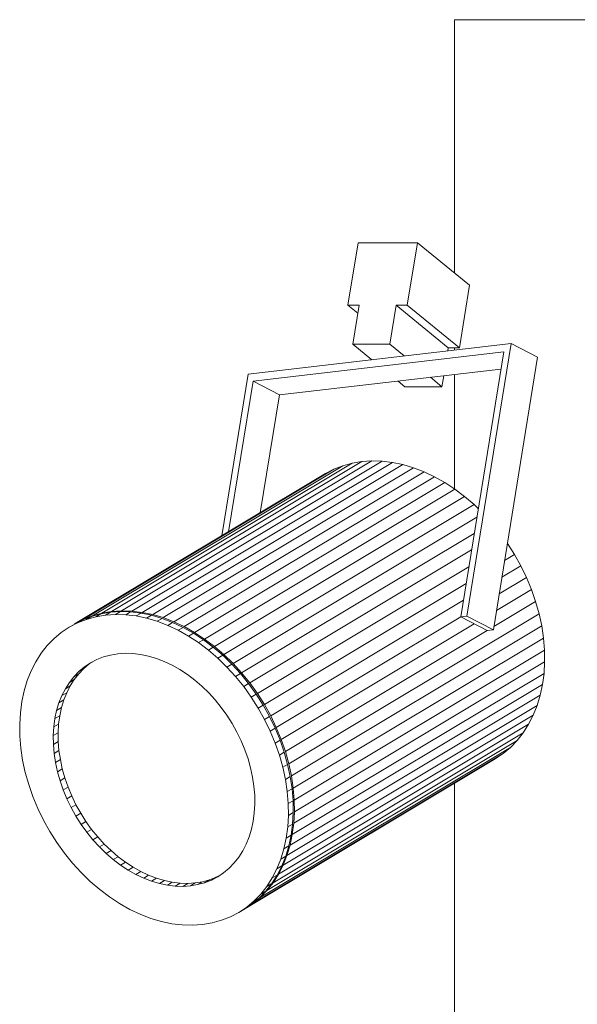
# Model space of a CAD drawing. Header units: millimetres. Extents: x 641988563 to 642234695, y 6457251462 to 6457368821.
# Tile 212 of 223: x 642203155 to 642203289, y 6457260260 to 6457260497. Entities that reach past the tile are written whole.
import ezdxf

# ---------------------------------------------------------------- set-up
doc = ezdxf.new("R2010")
doc.units = ezdxf.units.MM
doc.header["$MEASUREMENT"] = 0

msp = doc.modelspace()

# ---------------------------------------------------------------- linework, layer by layer
at = {"color": 253, "linetype": 'Continuous', "lineweight": 13, "true_color": 0xaaaaaa}
for p, q in [((642203259.391, 6457260496.982), (642203335.282, 6457260496.982)), ((642203259.391, 6457260435.94), (642203259.391, 6457260496.982)), ((642203233.715, 6457260428.176), (642203236.157, 6457260443.211)), ((642203236.157, 6457260443.211), (642203250.475, 6457260443.211)), ((642203250.475, 6457260443.211), (642203248.033, 6457260428.176)), ((642203263.058, 6457260432.95), (642203250.475, 6457260443.211)), ((642203263.058, 6457260432.95), (642203260.615, 6457260417.915)), ((642203236.399, 6457260428.176), (642203233.715, 6457260428.176)), ((642203236.085, 6457260426.243), (642203233.715, 6457260428.176)), ((642203234.873, 6457260418.779), (642203236.399, 6457260428.176)), ((642203245.348, 6457260428.176), (642203243.822, 6457260418.779)), ((642203248.033, 6457260428.176), (642203245.348, 6457260428.176)), ((642203257.93, 6457260417.915), (642203245.348, 6457260428.176)), ((642203260.615, 6457260417.915), (642203248.033, 6457260428.176)), ((642203209.624, 6457260411.524), (642203273.113, 6457260418.96)), ((642203243.822, 6457260418.779), (642203234.873, 6457260418.779)), ((642203239.481, 6457260415.021), (642203234.873, 6457260418.779)), ((642203247.306, 6457260415.937), (642203243.822, 6457260418.779)), ((642203273.113, 6457260418.96), (642203262.427, 6457260353.181)), ((642203279.48, 6457260415.656), (642203273.113, 6457260418.96)), ((642203271.296, 6457260416.903), (642203210.83, 6457260409.822)), ((642203257.93, 6457260417.915), (642203257.809, 6457260417.168)), ((642203260.615, 6457260417.915), (642203257.93, 6457260417.915)), ((642203259.391, 6457260417.353), (642203259.391, 6457260417.915)), ((642203260.915, 6457260353.004), (642203271.296, 6457260416.903)), ((642203279.48, 6457260415.656), (642203268.794, 6457260349.878)), ((642203203.295, 6457260372.568), (642203209.624, 6457260411.524)), ((642203270.625, 6457260412.776), (642203217.197, 6457260406.518)), ((642203256.833, 6457260411.16), (642203256.404, 6457260408.518)), ((642203259.391, 6457260383.911), (642203259.391, 6457260411.46)), ((642203210.83, 6457260409.822), (642203204.938, 6457260373.552)), ((642203217.197, 6457260406.518), (642203210.83, 6457260409.822)), ((642203247.455, 6457260408.518), (642203245.8, 6457260409.868)), ((642203256.404, 6457260408.518), (642203253.625, 6457260410.784)), ((642203217.197, 6457260406.518), (642203212.586, 6457260378.133)), ((642203256.404, 6457260408.518), (642203247.455, 6457260408.518)), ((642203234.738, 6457260390.074), (642203174.391, 6457260353.927)), ((642203237.074, 6457260390.467), (642203176.727, 6457260354.319)), ((642203239.482, 6457260390.63), (642203179.135, 6457260354.482)), ((642203241.947, 6457260390.562), (642203181.601, 6457260354.414)), ((642203244.455, 6457260390.263), (642203184.108, 6457260354.116)), ((642203232.488, 6457260389.454), (642203234.738, 6457260390.074)), ((642203234.738, 6457260390.074), (642203237.074, 6457260390.467)), ((642203237.074, 6457260390.467), (642203239.482, 6457260390.63)), ((642203239.482, 6457260390.63), (642203241.947, 6457260390.562)), ((642203241.947, 6457260390.562), (642203244.455, 6457260390.263)), ((642203244.455, 6457260390.263), (642203246.989, 6457260389.736)), ((642203228.304, 6457260387.548), (642203167.957, 6457260351.4)), ((642203230.339, 6457260388.61), (642203169.993, 6457260352.462)), ((642203232.488, 6457260389.454), (642203172.142, 6457260353.306)), ((642203246.989, 6457260389.736), (642203186.642, 6457260353.588)), ((642203249.534, 6457260388.984), (642203189.187, 6457260352.836)), ((642203252.074, 6457260388.01), (642203191.727, 6457260351.863)), ((642203228.304, 6457260387.548), (642203230.339, 6457260388.61)), ((642203230.339, 6457260388.61), (642203232.488, 6457260389.454)), ((642203246.989, 6457260389.736), (642203249.534, 6457260388.984)), ((642203249.534, 6457260388.984), (642203252.074, 6457260388.01)), ((642203252.074, 6457260388.01), (642203254.594, 6457260386.822)), ((642203254.594, 6457260386.822), (642203194.247, 6457260350.675)), ((642203257.078, 6457260385.427), (642203196.731, 6457260349.279)), ((642203254.594, 6457260386.822), (642203257.078, 6457260385.427)), ((642203257.078, 6457260385.427), (642203259.51, 6457260383.833)), ((642203259.51, 6457260383.833), (642203199.164, 6457260347.685)), ((642203259.51, 6457260383.833), (642203261.877, 6457260382.049)), ((642203261.877, 6457260382.049), (642203201.53, 6457260345.902)), ((642203261.877, 6457260382.049), (642203264.162, 6457260380.088)), ((642203264.162, 6457260380.088), (642203203.816, 6457260343.94)), ((642203264.162, 6457260380.088), (642203265.158, 6457260379.121)), ((642203264.82, 6457260377.043), (642203206.007, 6457260341.813)), ((642203264.186, 6457260373.135), (642203208.089, 6457260339.533)), ((642203263.539, 6457260369.155), (642203210.05, 6457260337.115)), ((642203272.224, 6457260370.72), (642203273.907, 6457260368.069)), ((642203273.907, 6457260368.069), (642203271.517, 6457260366.637)), ((642203273.907, 6457260368.069), (642203275.435, 6457260365.327)), ((642203262.884, 6457260365.125), (642203211.878, 6457260334.572)), ((642203275.435, 6457260365.327), (642203270.859, 6457260362.585)), ((642203275.435, 6457260365.327), (642203276.799, 6457260362.509)), ((642203276.799, 6457260362.509), (642203270.205, 6457260358.559)), ((642203276.799, 6457260362.509), (642203277.99, 6457260359.634)), ((642203262.226, 6457260361.072), (642203213.561, 6457260331.921)), ((642203277.99, 6457260359.634), (642203269.559, 6457260354.584)), ((642203277.99, 6457260359.634), (642203279, 6457260356.72)), ((642203261.568, 6457260357.02), (642203215.089, 6457260329.179)), ((642203279, 6457260356.72), (642203268.925, 6457260350.685)), ((642203279, 6457260356.72), (642203279.825, 6457260353.783)), ((642203174.391, 6457260353.927), (642203176.727, 6457260354.319)), ((642203176.434, 6457260354.144), (642203178.842, 6457260354.307)), ((642203176.727, 6457260354.319), (642203179.135, 6457260354.482)), ((642203178.842, 6457260354.307), (642203177.671, 6457260353.605)), ((642203178.842, 6457260354.307), (642203181.308, 6457260354.239)), ((642203179.135, 6457260354.482), (642203181.601, 6457260354.414)), ((642203181.308, 6457260354.239), (642203180.136, 6457260353.537)), ((642203181.308, 6457260354.239), (642203183.815, 6457260353.94)), ((642203181.601, 6457260354.414), (642203184.108, 6457260354.116)), ((642203167.664, 6457260351.225), (642203169.7, 6457260352.287)), ((642203167.957, 6457260351.4), (642203169.993, 6457260352.462)), ((642203168.528, 6457260351.585), (642203170.677, 6457260352.429)), ((642203169.7, 6457260352.287), (642203168.528, 6457260351.585)), ((642203169.7, 6457260352.287), (642203171.849, 6457260353.131)), ((642203169.993, 6457260352.462), (642203172.142, 6457260353.306)), ((642203171.849, 6457260353.131), (642203170.677, 6457260352.429)), ((642203170.677, 6457260352.429), (642203172.927, 6457260353.049)), ((642203171.849, 6457260353.131), (642203174.098, 6457260353.751)), ((642203172.142, 6457260353.306), (642203174.391, 6457260353.927)), ((642203174.098, 6457260353.751), (642203172.927, 6457260353.049)), ((642203172.927, 6457260353.049), (642203175.263, 6457260353.442)), ((642203174.098, 6457260353.751), (642203176.434, 6457260354.144)), ((642203176.434, 6457260354.144), (642203175.263, 6457260353.442)), ((642203175.263, 6457260353.442), (642203177.671, 6457260353.605)), ((642203177.671, 6457260353.605), (642203180.136, 6457260353.537)), ((642203180.136, 6457260353.537), (642203182.643, 6457260353.238)), ((642203183.815, 6457260353.94), (642203182.643, 6457260353.238)), ((642203182.643, 6457260353.238), (642203185.177, 6457260352.711)), ((642203183.815, 6457260353.94), (642203186.349, 6457260353.413)), ((642203184.108, 6457260354.116), (642203186.642, 6457260353.588)), ((642203186.349, 6457260353.413), (642203185.177, 6457260352.711)), ((642203185.177, 6457260352.711), (642203187.722, 6457260351.959)), ((642203186.349, 6457260353.413), (642203188.894, 6457260352.66)), ((642203186.642, 6457260353.588), (642203189.187, 6457260352.836)), ((642203188.894, 6457260352.66), (642203187.722, 6457260351.959)), ((642203187.722, 6457260351.959), (642203190.263, 6457260350.985)), ((642203188.894, 6457260352.66), (642203191.434, 6457260351.687)), ((642203189.187, 6457260352.836), (642203191.727, 6457260351.863)), ((642203191.727, 6457260351.863), (642203194.247, 6457260350.675)), ((642203260.924, 6457260353), (642203216.452, 6457260326.362)), ((642203279.825, 6457260353.783), (642203219.478, 6457260317.636)), ((642203262.427, 6457260353.181), (642203260.915, 6457260353.004)), ((642203267.283, 6457260349.701), (642203260.915, 6457260353.004)), ((642203268.794, 6457260349.878), (642203262.427, 6457260353.181)), ((642203279.825, 6457260353.783), (642203280.458, 6457260350.843)), ((642203164.583, 6457260349.249), (642203166.492, 6457260350.523)), ((642203166.492, 6457260350.523), (642203168.528, 6457260351.585)), ((642203167.664, 6457260351.225), (642203166.492, 6457260350.523)), ((642203167.802, 6457260351.296), (642203167.957, 6457260351.4)), ((642203191.434, 6457260351.687), (642203190.263, 6457260350.985)), ((642203190.263, 6457260350.985), (642203192.782, 6457260349.797)), ((642203191.434, 6457260351.687), (642203193.954, 6457260350.499)), ((642203193.954, 6457260350.499), (642203192.782, 6457260349.797)), ((642203192.782, 6457260349.797), (642203195.266, 6457260348.402)), ((642203193.954, 6457260350.499), (642203196.438, 6457260349.104)), ((642203194.247, 6457260350.675), (642203196.731, 6457260349.279)), ((642203264.134, 6457260351.335), (642203217.643, 6457260323.487)), ((642203267.283, 6457260349.701), (642203218.654, 6457260320.572)), ((642203280.458, 6457260350.843), (642203220.111, 6457260314.695)), ((642203268.794, 6457260349.878), (642203267.283, 6457260349.701)), ((642203280.458, 6457260350.843), (642203280.895, 6457260347.917)), ((642203161.189, 6457260346.097), (642203162.812, 6457260347.77)), ((642203162.812, 6457260347.77), (642203164.583, 6457260349.249)), ((642203196.438, 6457260349.104), (642203195.266, 6457260348.402)), ((642203195.266, 6457260348.402), (642203197.699, 6457260346.808)), ((642203196.438, 6457260349.104), (642203198.871, 6457260347.509)), ((642203196.731, 6457260349.279), (642203199.164, 6457260347.685)), ((642203198.871, 6457260347.509), (642203197.699, 6457260346.808)), ((642203198.871, 6457260347.509), (642203201.237, 6457260345.726)), ((642203199.164, 6457260347.685), (642203201.53, 6457260345.902)), ((642203280.895, 6457260347.917), (642203220.548, 6457260311.77)), ((642203280.895, 6457260347.917), (642203281.134, 6457260345.024)), ((642203159.725, 6457260344.239), (642203161.189, 6457260346.097)), ((642203197.699, 6457260346.808), (642203200.066, 6457260345.024)), ((642203201.237, 6457260345.726), (642203200.066, 6457260345.024)), ((642203200.066, 6457260345.024), (642203202.351, 6457260343.063)), ((642203201.237, 6457260345.726), (642203203.523, 6457260343.765)), ((642203201.53, 6457260345.902), (642203203.816, 6457260343.94)), ((642203281.134, 6457260345.024), (642203220.788, 6457260308.876)), ((642203281.134, 6457260345.024), (642203281.174, 6457260342.181)), ((642203158.43, 6457260342.208), (642203159.725, 6457260344.239)), ((642203173.135, 6457260342.727), (642203171.608, 6457260341.931)), ((642203174.747, 6457260343.36), (642203173.135, 6457260342.727)), ((642203176.434, 6457260343.825), (642203174.747, 6457260343.36)), ((642203178.186, 6457260344.12), (642203176.434, 6457260343.825)), ((642203179.992, 6457260344.242), (642203178.186, 6457260344.12)), ((642203181.841, 6457260344.191), (642203179.992, 6457260344.242)), ((642203183.722, 6457260343.967), (642203181.841, 6457260344.191)), ((642203185.622, 6457260343.572), (642203183.722, 6457260343.967)), ((642203187.531, 6457260343.007), (642203185.622, 6457260343.572)), ((642203189.436, 6457260342.277), (642203187.531, 6457260343.007)), ((642203203.523, 6457260343.765), (642203202.351, 6457260343.063)), ((642203202.351, 6457260343.063), (642203204.542, 6457260340.936)), ((642203203.523, 6457260343.765), (642203205.714, 6457260341.638)), ((642203203.816, 6457260343.94), (642203206.007, 6457260341.813)), ((642203156.372, 6457260337.678), (642203157.31, 6457260340.017)), ((642203157.31, 6457260340.017), (642203158.43, 6457260342.208)), ((642203170.02, 6457260340.568), (642203168.803, 6457260339.313)), ((642203170.176, 6457260340.975), (642203168.848, 6457260339.866)), ((642203170.02, 6457260340.568), (642203168.848, 6457260339.866)), ((642203171.348, 6457260341.677), (642203170.02, 6457260340.568)), ((642203171.608, 6457260341.931), (642203170.176, 6457260340.975)), ((642203171.348, 6457260341.677), (642203170.176, 6457260340.975)), ((642203172.159, 6457260342.218), (642203171.348, 6457260341.677)), ((642203191.326, 6457260341.386), (642203189.436, 6457260342.277)), ((642203193.189, 6457260340.34), (642203191.326, 6457260341.386)), ((642203195.013, 6457260339.144), (642203193.189, 6457260340.34)), ((642203205.714, 6457260341.638), (642203204.542, 6457260340.936)), ((642203204.542, 6457260340.936), (642203206.624, 6457260338.656)), ((642203205.714, 6457260341.638), (642203207.796, 6457260339.358)), ((642203206.007, 6457260341.813), (642203208.089, 6457260339.533)), ((642203281.174, 6457260342.181), (642203220.828, 6457260306.033)), ((642203281.174, 6457260342.181), (642203281.014, 6457260339.405)), ((642203155.624, 6457260335.207), (642203156.372, 6457260337.678)), ((642203167.631, 6457260338.611), (642203166.533, 6457260337.218)), ((642203167.705, 6457260337.92), (642203166.533, 6457260337.218)), ((642203167.705, 6457260337.92), (642203166.733, 6457260336.397)), ((642203168.848, 6457260339.866), (642203167.631, 6457260338.611)), ((642203168.803, 6457260339.313), (642203167.631, 6457260338.611)), ((642203168.803, 6457260339.313), (642203167.705, 6457260337.92)), ((642203196.788, 6457260337.807), (642203195.013, 6457260339.144)), ((642203198.502, 6457260336.336), (642203196.788, 6457260337.807)), ((642203207.796, 6457260339.358), (642203206.624, 6457260338.656)), ((642203206.624, 6457260338.656), (642203208.585, 6457260336.237)), ((642203207.796, 6457260339.358), (642203209.757, 6457260336.939)), ((642203208.089, 6457260339.533), (642203210.05, 6457260337.115)), ((642203281.014, 6457260339.405), (642203220.668, 6457260303.258)), ((642203281.014, 6457260339.405), (642203280.655, 6457260336.715)), ((642203155.068, 6457260332.618), (642203155.624, 6457260335.207)), ((642203165.561, 6457260335.695), (642203164.721, 6457260334.051)), ((642203166.533, 6457260337.218), (642203165.561, 6457260335.695)), ((642203166.733, 6457260336.397), (642203165.561, 6457260335.695)), ((642203166.733, 6457260336.397), (642203165.893, 6457260334.753)), ((642203200.145, 6457260334.74), (642203198.502, 6457260336.336)), ((642203209.757, 6457260336.939), (642203208.585, 6457260336.237)), ((642203208.585, 6457260336.237), (642203210.413, 6457260333.695)), ((642203209.757, 6457260336.939), (642203211.585, 6457260334.397)), ((642203210.05, 6457260337.115), (642203211.878, 6457260334.572)), ((642203280.655, 6457260336.715), (642203220.309, 6457260300.567)), ((642203280.655, 6457260336.715), (642203280.1, 6457260334.126)), ((642203164.721, 6457260334.051), (642203164.018, 6457260332.297)), ((642203165.19, 6457260332.999), (642203164.018, 6457260332.297)), ((642203165.19, 6457260332.999), (642203164.629, 6457260331.145)), ((642203165.893, 6457260334.753), (642203164.721, 6457260334.051)), ((642203165.893, 6457260334.753), (642203165.19, 6457260332.999)), ((642203201.707, 6457260333.03), (642203200.145, 6457260334.74)), ((642203203.178, 6457260331.216), (642203201.707, 6457260333.03)), ((642203211.585, 6457260334.397), (642203210.413, 6457260333.695)), ((642203210.413, 6457260333.695), (642203212.096, 6457260331.044)), ((642203211.585, 6457260334.397), (642203213.268, 6457260331.746)), ((642203211.878, 6457260334.572), (642203213.561, 6457260331.921)), ((642203280.1, 6457260334.126), (642203219.753, 6457260297.978)), ((642203280.1, 6457260334.126), (642203279.351, 6457260331.655)), ((642203154.71, 6457260329.927), (642203155.068, 6457260332.618)), ((642203163.457, 6457260330.443), (642203163.04, 6457260328.502)), ((642203164.018, 6457260332.297), (642203163.457, 6457260330.443)), ((642203164.629, 6457260331.145), (642203163.457, 6457260330.443)), ((642203164.629, 6457260331.145), (642203164.212, 6457260329.204)), ((642203204.549, 6457260329.309), (642203203.178, 6457260331.216)), ((642203213.268, 6457260331.746), (642203212.096, 6457260331.044)), ((642203212.096, 6457260331.044), (642203213.624, 6457260328.302)), ((642203213.268, 6457260331.746), (642203214.796, 6457260329.003)), ((642203213.561, 6457260331.921), (642203215.089, 6457260329.179)), ((642203279.351, 6457260331.655), (642203219.005, 6457260295.507)), ((642203279.351, 6457260331.655), (642203278.414, 6457260329.316)), ((642203154.55, 6457260327.152), (642203154.71, 6457260329.927)), ((642203163.04, 6457260328.502), (642203162.771, 6457260326.484)), ((642203164.212, 6457260329.204), (642203163.04, 6457260328.502)), ((642203164.212, 6457260329.204), (642203163.943, 6457260327.186)), ((642203205.811, 6457260327.322), (642203204.549, 6457260329.309)), ((642203214.796, 6457260329.003), (642203213.624, 6457260328.302)), ((642203213.624, 6457260328.302), (642203214.988, 6457260325.484)), ((642203214.796, 6457260329.003), (642203216.16, 6457260326.186)), ((642203215.089, 6457260329.179), (642203216.452, 6457260326.362)), ((642203278.414, 6457260329.316), (642203218.068, 6457260293.168)), ((642203278.414, 6457260329.316), (642203277.294, 6457260327.124)), ((642203154.589, 6457260324.309), (642203154.55, 6457260327.152)), ((642203162.771, 6457260326.484), (642203162.651, 6457260324.403)), ((642203163.943, 6457260327.186), (642203162.771, 6457260326.484)), ((642203163.943, 6457260327.186), (642203163.823, 6457260325.104)), ((642203206.957, 6457260325.265), (642203205.811, 6457260327.322)), ((642203216.16, 6457260326.186), (642203214.988, 6457260325.484)), ((642203216.16, 6457260326.186), (642203217.35, 6457260323.311)), ((642203216.452, 6457260326.362), (642203217.643, 6457260323.487)), ((642203277.294, 6457260327.124), (642203216.948, 6457260290.977)), ((642203277.294, 6457260327.124), (642203275.998, 6457260325.093)), ((642203154.829, 6457260321.416), (642203154.589, 6457260324.309)), ((642203163.823, 6457260325.104), (642203162.651, 6457260324.403)), ((642203162.651, 6457260324.403), (642203162.681, 6457260322.27)), ((642203163.823, 6457260325.104), (642203163.853, 6457260322.972)), ((642203207.98, 6457260323.152), (642203206.957, 6457260325.265)), ((642203214.988, 6457260325.484), (642203216.179, 6457260322.609)), ((642203275.998, 6457260325.093), (642203215.652, 6457260288.946)), ((642203217.643, 6457260323.487), (642203218.654, 6457260320.572)), ((642203275.998, 6457260325.093), (642203274.535, 6457260323.236)), ((642203155.266, 6457260318.49), (642203154.829, 6457260321.416)), ((642203163.853, 6457260322.972), (642203162.681, 6457260322.27)), ((642203162.681, 6457260322.27), (642203162.861, 6457260320.1)), ((642203163.853, 6457260322.972), (642203164.032, 6457260320.802)), ((642203208.873, 6457260320.996), (642203207.98, 6457260323.152)), ((642203209.631, 6457260318.81), (642203208.873, 6457260320.996)), ((642203272.912, 6457260321.562), (642203212.566, 6457260285.415)), ((642203274.535, 6457260323.236), (642203214.188, 6457260287.088)), ((642203217.35, 6457260323.311), (642203216.179, 6457260322.609)), ((642203216.179, 6457260322.609), (642203217.189, 6457260319.695)), ((642203217.35, 6457260323.311), (642203218.361, 6457260320.397)), ((642203272.912, 6457260321.562), (642203271.141, 6457260320.084)), ((642203274.535, 6457260323.236), (642203272.912, 6457260321.562)), ((642203164.032, 6457260320.802), (642203162.861, 6457260320.1)), ((642203162.861, 6457260320.1), (642203163.189, 6457260317.906)), ((642203164.361, 6457260318.608), (642203163.189, 6457260317.906)), ((642203164.032, 6457260320.802), (642203164.361, 6457260318.608)), ((642203164.361, 6457260318.608), (642203164.835, 6457260316.402)), ((642203269.231, 6457260318.81), (642203208.885, 6457260282.662)), ((642203210.249, 6457260316.607), (642203209.631, 6457260318.81)), ((642203271.141, 6457260320.084), (642203210.794, 6457260283.937)), ((642203218.361, 6457260320.397), (642203217.189, 6457260319.695)), ((642203217.189, 6457260319.695), (642203218.014, 6457260316.758)), ((642203218.361, 6457260320.397), (642203219.185, 6457260317.46)), ((642203218.654, 6457260320.572), (642203219.478, 6457260317.636)), ((642203271.141, 6457260320.084), (642203269.231, 6457260318.81)), ((642203155.899, 6457260315.55), (642203155.266, 6457260318.49)), ((642203163.189, 6457260317.906), (642203163.663, 6457260315.701)), ((642203164.835, 6457260316.402), (642203163.663, 6457260315.701)), ((642203164.835, 6457260316.402), (642203165.453, 6457260314.2)), ((642203210.724, 6457260314.402), (642203210.249, 6457260316.607)), ((642203219.185, 6457260317.46), (642203218.014, 6457260316.758)), ((642203218.014, 6457260316.758), (642203218.646, 6457260313.818)), ((642203219.185, 6457260317.46), (642203219.818, 6457260314.52)), ((642203219.478, 6457260317.636), (642203220.111, 6457260314.695)), ((642203156.723, 6457260312.613), (642203155.899, 6457260315.55)), ((642203163.663, 6457260315.701), (642203164.282, 6457260313.498)), ((642203165.453, 6457260314.2), (642203164.282, 6457260313.498)), ((642203165.453, 6457260314.2), (642203166.211, 6457260312.014)), ((642203211.052, 6457260312.208), (642203210.724, 6457260314.402)), ((642203219.818, 6457260314.52), (642203218.646, 6457260313.818)), ((642203219.818, 6457260314.52), (642203220.256, 6457260311.594)), ((642203220.111, 6457260314.695), (642203220.548, 6457260311.77)), ((642203157.734, 6457260309.698), (642203156.723, 6457260312.613)), ((642203164.282, 6457260313.498), (642203165.04, 6457260311.312)), ((642203166.211, 6457260312.014), (642203165.04, 6457260311.312)), ((642203166.211, 6457260312.014), (642203167.104, 6457260309.858)), ((642203211.231, 6457260310.038), (642203211.052, 6457260312.208)), ((642203218.646, 6457260313.818), (642203219.084, 6457260310.892)), ((642203220.256, 6457260311.594), (642203219.084, 6457260310.892)), ((642203220.256, 6457260311.594), (642203220.495, 6457260308.701)), ((642203220.548, 6457260311.77), (642203220.788, 6457260308.876)), ((642203259.391, 6457260245.913), (642203259.391, 6457260312.915)), ((642203158.925, 6457260306.823), (642203157.734, 6457260309.698)), ((642203165.04, 6457260311.312), (642203165.933, 6457260309.156)), ((642203167.104, 6457260309.858), (642203165.933, 6457260309.156)), ((642203165.933, 6457260309.156), (642203166.955, 6457260307.043)), ((642203167.104, 6457260309.858), (642203168.127, 6457260307.745)), ((642203211.261, 6457260307.905), (642203211.231, 6457260310.038)), ((642203219.084, 6457260310.892), (642203219.323, 6457260307.999)), ((642203160.288, 6457260304.006), (642203158.925, 6457260306.823)), ((642203168.127, 6457260307.745), (642203166.955, 6457260307.043)), ((642203166.955, 6457260307.043), (642203168.101, 6457260304.986)), ((642203168.127, 6457260307.745), (642203169.273, 6457260305.688)), ((642203211.141, 6457260305.824), (642203211.261, 6457260307.905)), ((642203220.495, 6457260308.701), (642203219.323, 6457260307.999)), ((642203219.323, 6457260307.999), (642203219.363, 6457260305.156)), ((642203220.495, 6457260308.701), (642203220.535, 6457260305.858)), ((642203220.788, 6457260308.876), (642203220.828, 6457260306.033)), ((642203169.273, 6457260305.688), (642203168.101, 6457260304.986)), ((642203168.101, 6457260304.986), (642203169.364, 6457260302.998)), ((642203169.273, 6457260305.688), (642203170.536, 6457260303.7)), ((642203210.872, 6457260303.806), (642203211.141, 6457260305.824)), ((642203219.363, 6457260305.156), (642203219.203, 6457260302.38)), ((642203220.535, 6457260305.858), (642203219.363, 6457260305.156)), ((642203220.535, 6457260305.858), (642203220.375, 6457260303.082)), ((642203220.828, 6457260306.033), (642203220.668, 6457260303.258)), ((642203161.817, 6457260301.264), (642203160.288, 6457260304.006)), ((642203170.536, 6457260303.7), (642203169.364, 6457260302.998)), ((642203169.364, 6457260302.998), (642203170.735, 6457260301.091)), ((642203170.536, 6457260303.7), (642203171.906, 6457260301.793)), ((642203210.456, 6457260301.864), (642203210.872, 6457260303.806)), ((642203219.203, 6457260302.38), (642203218.844, 6457260299.69)), ((642203220.375, 6457260303.082), (642203219.203, 6457260302.38)), ((642203220.375, 6457260303.082), (642203220.016, 6457260300.392)), ((642203220.668, 6457260303.258), (642203220.309, 6457260300.567)), ((642203163.5, 6457260298.613), (642203161.817, 6457260301.264)), ((642203171.906, 6457260301.793), (642203170.735, 6457260301.091)), ((642203170.735, 6457260301.091), (642203172.205, 6457260299.277)), ((642203171.906, 6457260301.793), (642203173.377, 6457260299.979)), ((642203173.377, 6457260299.979), (642203172.205, 6457260299.277)), ((642203173.377, 6457260299.979), (642203174.939, 6457260298.269)), ((642203209.191, 6457260298.257), (642203209.894, 6457260300.011)), ((642203209.894, 6457260300.011), (642203210.456, 6457260301.864)), ((642203218.844, 6457260299.69), (642203218.289, 6457260297.101)), ((642203220.016, 6457260300.392), (642203218.844, 6457260299.69)), ((642203220.016, 6457260300.392), (642203219.46, 6457260297.803)), ((642203220.309, 6457260300.567), (642203219.753, 6457260297.978)), ((642203165.327, 6457260296.071), (642203163.5, 6457260298.613)), ((642203172.205, 6457260299.277), (642203173.767, 6457260297.567)), ((642203174.939, 6457260298.269), (642203173.767, 6457260297.567)), ((642203173.767, 6457260297.567), (642203175.41, 6457260295.972)), ((642203174.939, 6457260298.269), (642203176.582, 6457260296.674)), ((642203208.351, 6457260296.613), (642203209.191, 6457260298.257)), ((642203219.46, 6457260297.803), (642203218.289, 6457260297.101)), ((642203219.46, 6457260297.803), (642203218.712, 6457260295.332)), ((642203219.753, 6457260297.978), (642203219.005, 6457260295.507)), ((642203167.288, 6457260293.652), (642203165.327, 6457260296.071)), ((642203176.582, 6457260296.674), (642203175.41, 6457260295.972)), ((642203175.41, 6457260295.972), (642203177.124, 6457260294.501)), ((642203176.582, 6457260296.674), (642203178.296, 6457260295.203)), ((642203178.296, 6457260295.203), (642203177.124, 6457260294.501)), ((642203178.296, 6457260295.203), (642203180.071, 6457260293.866)), ((642203206.282, 6457260293.696), (642203207.379, 6457260295.09)), ((642203207.379, 6457260295.09), (642203208.351, 6457260296.613)), ((642203218.289, 6457260297.101), (642203217.54, 6457260294.63)), ((642203218.712, 6457260295.332), (642203217.54, 6457260294.63)), ((642203218.712, 6457260295.332), (642203217.775, 6457260292.993)), ((642203219.005, 6457260295.507), (642203218.068, 6457260293.168)), ((642203169.371, 6457260291.372), (642203167.288, 6457260293.652)), ((642203177.124, 6457260294.501), (642203178.899, 6457260293.164)), ((642203180.071, 6457260293.866), (642203178.899, 6457260293.164)), ((642203178.899, 6457260293.164), (642203180.724, 6457260291.968)), ((642203180.071, 6457260293.866), (642203181.895, 6457260292.67)), ((642203181.895, 6457260292.67), (642203180.724, 6457260291.968)), ((642203181.895, 6457260292.67), (642203183.758, 6457260291.623)), ((642203205.065, 6457260292.442), (642203206.282, 6457260293.696)), ((642203217.54, 6457260294.63), (642203216.603, 6457260292.291)), ((642203217.775, 6457260292.993), (642203216.603, 6457260292.291)), ((642203217.775, 6457260292.993), (642203216.655, 6457260290.801)), ((642203218.068, 6457260293.168), (642203216.948, 6457260290.977)), ((642203171.561, 6457260289.245), (642203169.371, 6457260291.372)), ((642203180.724, 6457260291.968), (642203182.587, 6457260290.921)), ((642203183.758, 6457260291.623), (642203182.587, 6457260290.921)), ((642203182.587, 6457260290.921), (642203184.477, 6457260290.03)), ((642203183.758, 6457260291.623), (642203185.648, 6457260290.732)), ((642203185.648, 6457260290.732), (642203184.477, 6457260290.03)), ((642203185.648, 6457260290.732), (642203187.554, 6457260290.002)), ((642203200.337, 6457260289.649), (642203201.949, 6457260290.282)), ((642203200.778, 6457260289.58), (642203202.304, 6457260290.377)), ((642203201.949, 6457260290.282), (642203200.778, 6457260289.58)), ((642203201.949, 6457260290.282), (642203202.925, 6457260290.792)), ((642203202.304, 6457260290.377), (642203203.736, 6457260291.333)), ((642203203.736, 6457260291.333), (642203205.065, 6457260292.442)), ((642203215.483, 6457260290.099), (642203214.187, 6457260288.068)), ((642203216.655, 6457260290.801), (642203215.359, 6457260288.77)), ((642203216.603, 6457260292.291), (642203215.483, 6457260290.099)), ((642203216.655, 6457260290.801), (642203215.483, 6457260290.099)), ((642203216.948, 6457260290.977), (642203215.652, 6457260288.946)), ((642203173.847, 6457260287.283), (642203171.561, 6457260289.245)), ((642203184.477, 6457260290.03), (642203186.382, 6457260289.3)), ((642203187.554, 6457260290.002), (642203186.382, 6457260289.3)), ((642203186.382, 6457260289.3), (642203188.29, 6457260288.736)), ((642203187.554, 6457260290.002), (642203189.462, 6457260289.438)), ((642203189.462, 6457260289.438), (642203188.29, 6457260288.736)), ((642203188.29, 6457260288.736), (642203190.191, 6457260288.341)), ((642203189.462, 6457260289.438), (642203191.363, 6457260289.042)), ((642203191.363, 6457260289.042), (642203190.191, 6457260288.341)), ((642203190.191, 6457260288.341), (642203192.071, 6457260288.117)), ((642203191.363, 6457260289.042), (642203193.243, 6457260288.819)), ((642203193.243, 6457260288.819), (642203192.071, 6457260288.117)), ((642203192.071, 6457260288.117), (642203193.92, 6457260288.066)), ((642203193.243, 6457260288.819), (642203195.092, 6457260288.768)), ((642203195.092, 6457260288.768), (642203193.92, 6457260288.066)), ((642203193.92, 6457260288.066), (642203195.727, 6457260288.188)), ((642203195.092, 6457260288.768), (642203196.898, 6457260288.89)), ((642203196.898, 6457260288.89), (642203195.727, 6457260288.188)), ((642203195.727, 6457260288.188), (642203197.479, 6457260288.482)), ((642203196.898, 6457260288.89), (642203198.65, 6457260289.184)), ((642203198.65, 6457260289.184), (642203197.479, 6457260288.482)), ((642203197.479, 6457260288.482), (642203199.166, 6457260288.948)), ((642203198.65, 6457260289.184), (642203200.337, 6457260289.649)), ((642203200.337, 6457260289.649), (642203199.166, 6457260288.948)), ((642203199.166, 6457260288.948), (642203200.778, 6457260289.58)), ((642203214.187, 6457260288.068), (642203212.724, 6457260286.211)), ((642203215.359, 6457260288.77), (642203213.895, 6457260286.913)), ((642203215.359, 6457260288.77), (642203214.187, 6457260288.068)), ((642203215.652, 6457260288.946), (642203214.188, 6457260287.088)), ((642203176.214, 6457260285.5), (642203173.847, 6457260287.283)), ((642203178.646, 6457260283.906), (642203176.214, 6457260285.5)), ((642203212.566, 6457260285.415), (642203210.794, 6457260283.937)), ((642203212.724, 6457260286.211), (642203211.101, 6457260284.537)), ((642203213.895, 6457260286.913), (642203212.273, 6457260285.239)), ((642203214.188, 6457260287.088), (642203212.566, 6457260285.415)), ((642203213.895, 6457260286.913), (642203212.724, 6457260286.211)), ((642203181.13, 6457260282.51), (642203178.646, 6457260283.906)), ((642203209.33, 6457260283.059), (642203207.42, 6457260281.785)), ((642203210.501, 6457260283.761), (642203208.592, 6457260282.487)), ((642203210.794, 6457260283.937), (642203208.885, 6457260282.662)), ((642203211.101, 6457260284.537), (642203209.33, 6457260283.059)), ((642203210.501, 6457260283.761), (642203209.33, 6457260283.059)), ((642203212.273, 6457260285.239), (642203210.501, 6457260283.761)), ((642203212.273, 6457260285.239), (642203211.101, 6457260284.537)), ((642203183.65, 6457260281.322), (642203181.13, 6457260282.51)), ((642203186.19, 6457260280.349), (642203183.65, 6457260281.322)), ((642203205.385, 6457260280.723), (642203203.236, 6457260279.879)), ((642203207.42, 6457260281.785), (642203205.385, 6457260280.723)), ((642203208.592, 6457260282.487), (642203207.42, 6457260281.785)), ((642203208.885, 6457260282.662), (642203208.747, 6457260282.591)), ((642203188.735, 6457260279.597), (642203186.19, 6457260280.349)), ((642203191.269, 6457260279.069), (642203188.735, 6457260279.597)), ((642203193.777, 6457260278.771), (642203191.269, 6457260279.069)), ((642203196.242, 6457260278.703), (642203193.777, 6457260278.771)), ((642203198.65, 6457260278.866), (642203196.242, 6457260278.703)), ((642203200.986, 6457260279.259), (642203198.65, 6457260278.866)), ((642203203.236, 6457260279.879), (642203200.986, 6457260279.259))]:
    msp.add_line(p, q, dxfattribs=at)

doc.saveas('drawing.dxf')
